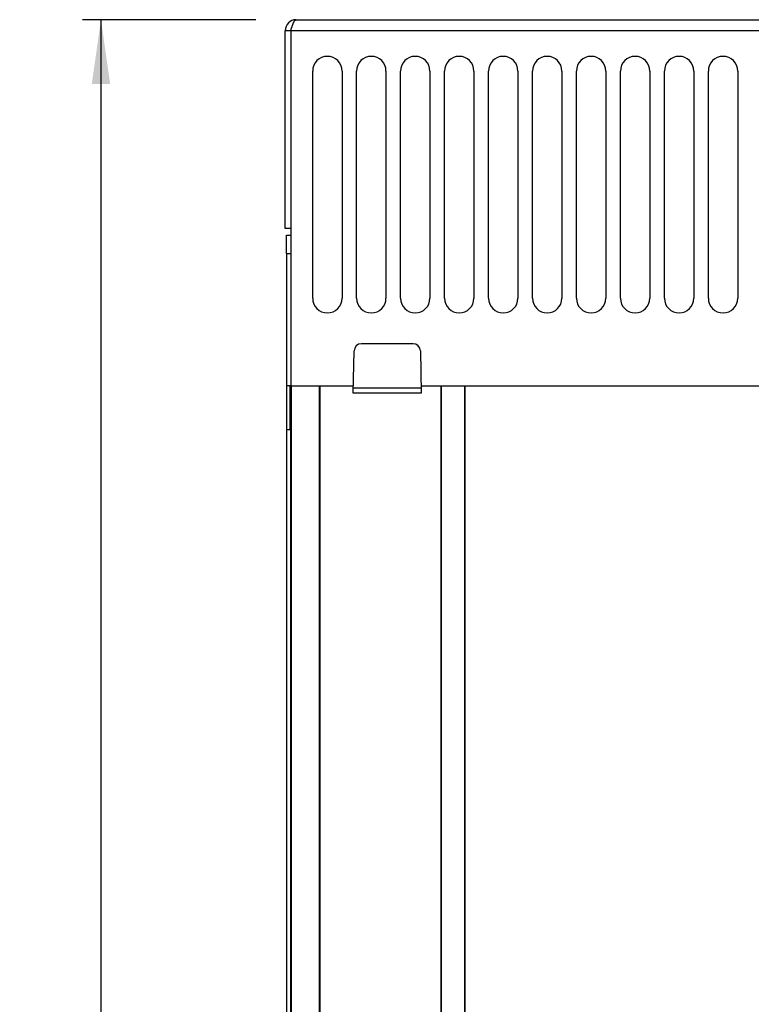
# Model space of a CAD drawing. Extents: x 0 to 594, y 0 to 420.
# Tile 18 of 61: x 234 to 274, y 241 to 294. Entities that reach past the tile are written whole.
import ezdxf

# ---------------------------------------------------------------- set-up
doc = ezdxf.new("R2010")
doc.units = 0
doc.header["$LTSCALE"] = 32.67
doc.layers.get('0').update_dxf_attribs({"linetype": 'CONTINUOUS'})
doc.layers.add('DATUM_AXIS', color=7, linetype='CONTINUOUS')
doc.layers.add('DRAFTS', color=7, linetype='CONTINUOUS')
doc.styles.get("Standard").update_dxf_attribs({"font": 'txt', "width": 0.8})
doc.dimstyles.get("Standard").update_dxf_attribs({"dimtxt": 2.5, "dimasz": 2.5, "dimexe": 1.25, "dimexo": 0.625, "dimtad": 1, "dimcen": 2.5, "dimazin": 3, "dimtfac": 1, "dimtmove": 0, "dimatfit": 3})

# ---------------------------------------------------------------- blocks, each defined once
blk = doc.blocks.new('_FILLED')
at = {"color": 0, "linetype": 'BYBLOCK'}
blk.add_solid([(0, 0), (-1, 0.143), (-1, -0.143)], dxfattribs=at)
blk = doc.blocks.new('*D11')
at = {"color": 2, "linetype": 'CONTINUOUS'}
for p, q in [((247.362, 294.324), (237.901, 294.324)), ((238.901, 294.324), (238.901, 227.524)), ((238.901, 160.724), (238.901, 227.524)), ((274.35, 160.724), (237.901, 160.724))]:
    blk.add_line(p, q, dxfattribs=at)
at = {"color": 2, "linetype": 'CONTINUOUS', "xscale": 3.5, "yscale": 3.5, "zscale": 3.5}
for p, rotation in [((238.901, 294.324), 90), ((238.901, 160.724), 270)]:
    blk.add_blockref('_FILLED', p, dxfattribs=dict(at, rotation=rotation))
at = {"color": 5, "linetype": 'CONTINUOUS', "width": 0.8}
blk.add_text('668', height=3.5, rotation=90, dxfattribs=at).set_placement((238.026, 223.324))

msp = doc.modelspace()

# ---------------------------------------------------------------- linework, layer by layer
at = {"color": 7, "linetype": 'CONTINUOUS'}
for p, q in [((249.291, 293.823), (249.307, 293.871)), ((249.56, 294.324), (297.56, 294.324)), ((248.96, 282.924), (248.96, 293.724)), ((298.16, 293.724), (248.96, 293.724)), ((249.26, 293.724), (249.291, 293.823)), ((249.26, 293.724), (249.26, 274.324)), ((250.46, 279.124), (250.46, 291.524)), ((252.06, 291.524), (252.06, 279.124)), ((252.86, 279.124), (252.86, 291.524)), ((254.46, 291.524), (254.46, 279.124)), ((255.26, 279.124), (255.26, 291.524)), ((256.86, 291.524), (256.86, 279.124)), ((257.66, 279.124), (257.66, 291.524)), ((259.26, 291.524), (259.26, 279.124)), ((260.06, 279.124), (260.06, 291.524)), ((261.66, 291.524), (261.66, 279.124)), ((262.46, 279.124), (262.46, 291.524)), ((264.06, 291.524), (264.06, 279.124)), ((264.86, 279.124), (264.86, 291.524)), ((266.46, 291.524), (266.46, 279.124)), ((267.26, 279.124), (267.26, 291.524)), ((268.86, 291.524), (268.86, 279.124)), ((269.66, 279.124), (269.66, 291.524)), ((271.26, 291.524), (271.26, 279.124)), ((272.06, 279.124), (272.06, 291.524)), ((273.66, 291.524), (273.66, 279.124)), ((249.26, 282.924), (248.96, 282.924)), ((249.03, 281.564), (249.03, 179.964)), ((252.677, 273.944), (252.718, 276.251)), ((255.942, 276.644), (253.118, 276.644)), ((256.342, 276.251), (256.382, 273.944)), ((249.03, 274.364), (249.23, 274.364)), ((249.23, 271.964), (249.23, 274.364)), ((249.25, 274.364), (249.25, 184.024)), ((252.684, 274.324), (249.26, 274.324)), ((250.85, 274.324), (250.85, 184.024)), ((256.377, 274.228), (252.682, 274.228)), ((275.684, 274.324), (256.375, 274.324)), ((257.45, 274.324), (257.45, 184.024)), ((258.77, 274.324), (258.77, 184.024)), ((256.382, 273.944), (252.677, 273.944)), ((249.03, 271.964), (249.23, 271.964))]:
    msp.add_line(p, q, dxfattribs=at)
msp.add_lwpolyline([(249.307, 293.871), (249.323, 293.919), (249.331, 293.942), (249.339, 293.965), (249.347, 293.988), (249.354, 294.01), (249.362, 294.031), (249.37, 294.052), (249.378, 294.073), (249.386, 294.093), (249.394, 294.112), (249.402, 294.13), (249.41, 294.148), (249.418, 294.165), (249.426, 294.182), (249.433, 294.198), (249.441, 294.212), (249.449, 294.226), (249.457, 294.239), (249.465, 294.252), (249.473, 294.263), (249.481, 294.274), (249.489, 294.283), (249.497, 294.292), (249.504, 294.299), (249.512, 294.306), (249.52, 294.311), (249.528, 294.316), (249.536, 294.319), (249.544, 294.322), (249.552, 294.324), (249.56, 294.324)], dxfattribs=at)
for centre, radius, start, end in [((249.56, 293.724), 0.6, 90, 180), ((249.56, 293.724), 0.3, 144.2074, 180), ((251.26, 291.524), 0.8, 0, 180), ((253.66, 291.524), 0.8, 0, 180), ((256.06, 291.524), 0.8, 0, 180), ((258.46, 291.524), 0.8, 0, 180), ((260.86, 291.524), 0.8, 0, 180), ((263.26, 291.524), 0.8, 0, 180), ((265.66, 291.524), 0.8, 0, 180), ((268.06, 291.524), 0.8, 0, 180), ((270.46, 291.524), 0.8, 0, 180), ((272.86, 291.524), 0.8, 0, 180), ((251.26, 279.124), 0.8, 180, 360), ((253.66, 279.124), 0.8, 180, 360), ((256.06, 279.124), 0.8, 180, 360), ((258.46, 279.124), 0.8, 180, 360), ((260.86, 279.124), 0.8, 180, 360), ((263.26, 279.124), 0.8, 180, 360), ((265.66, 279.124), 0.8, 180, 360), ((268.06, 279.124), 0.8, 180, 360), ((270.46, 279.124), 0.8, 180, 360), ((272.86, 279.124), 0.8, 180, 360), ((253.118, 276.244), 0.4, 90, 179), ((255.942, 276.244), 0.4, 1, 90)]:
    msp.add_arc(centre, radius, start, end, dxfattribs=at)
at = {"layer": 'DATUM_AXIS', "color": 7, "linetype": 'CONTINUOUS'}
for p, q in [((249.03, 281.564), (249.03, 282.564)), ((249.03, 282.564), (249.26, 282.564)), ((249.03, 281.564), (249.26, 281.564)), ((249.25, 274.364), (249.26, 274.364))]:
    msp.add_line(p, q, dxfattribs=at)
at = {"layer": 'DRAFTS', "color": 7, "linetype": 'CONTINUOUS'}
for p, q in [((249.278, 274.324), (249.278, 184.024)), ((250.821, 274.324), (250.821, 184.024)), ((257.478, 274.324), (257.478, 184.024)), ((258.741, 274.324), (258.741, 184.024))]:
    msp.add_line(p, q, dxfattribs=at)

# ---------------------------------------------------------------- dimensions: what is measured, and where the dimension line sits
at = {"color": 2, "linetype": 'CONTINUOUS'}
dim = msp.add_linear_dim(base=(238.901, 294.324), p1=(274.35, 160.724), p2=(247.362, 294.324), angle=90, dimstyle='Standard', dxfattribs=at)
dim.commit()
dim.dimension.update_dxf_attribs({"geometry": '*D11', "text_midpoint": (236.276, 227.524), "dimtype": 128})

doc.saveas('drawing.dxf')
